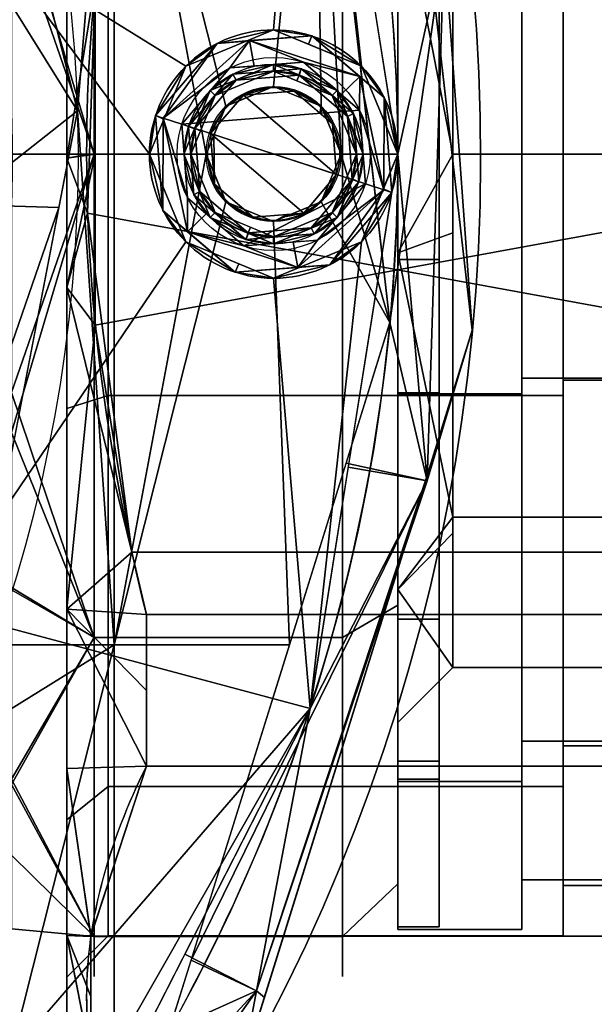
# Model space of a CAD drawing. Header units: millimetres. Extents: x -95 to 95, y -168 to 68.
# Tile 252 of 256: x 51 to 72, y -31 to 5. Entities that reach past the tile are written whole.
import ezdxf

# ---------------------------------------------------------------- set-up
doc = ezdxf.new("R2010")
doc.units = ezdxf.units.MM
for name, color, linetype, true_color in [('100', 7, 'Continuous', 0xffffff), ('102', 7, 'Continuous', 0xffffff), ('103', 7, 'Continuous', 0xffffff)]:
    doc.layers.add(name, color=color, linetype=linetype, true_color=true_color)

msp = doc.modelspace()

# ---------------------------------------------------------------- linework, layer by layer
at = {"layer": '100', "color": 163, "linetype": 'Continuous', "extrusion": (1, 0, 0)}
for centre, radius in [((0, 0, 54), 29.807), ((0, 0, 65), 27.807)]:
    msp.add_circle(centre, radius, dxfattribs=at)
at = {"layer": '100', "color": 163, "linetype": 'Continuous', "extrusion": (-1, 0, 0)}
msp.add_circle((0, 0, -63), 29.807, dxfattribs=at)
at = {"layer": '100', "color": 163, "linetype": 'Continuous', "extrusion": (0, 0, -1)}
for centre, radius in [((-60.5, 0, -102), 4.5), ((-60.5, 0, -97), 3.25), ((-60.5, 0, -89), 3.25), ((-60.5, 0, -97), 3), ((-60.5, 0, -89), 3), ((-60.5, 0, -81), 2.4)]:
    msp.add_circle(centre, radius, dxfattribs=at)
at = {"layer": '100', "color": 163, "linetype": 'Continuous'}
for centre, radius in [((60.5, 0, 97), 4.5), ((60.5, 0, 103), 3.5), ((60.5, 0, 81.046), 2.446), ((60.5, 0, 81), 2.446)]:
    msp.add_circle(centre, radius, dxfattribs=at)
at = {"layer": '100', "color": 163, "linetype": 'Continuous', "extrusion": (0, 0, -1)}
for centre, radius, start, end in [((0, 0, -94), 68, 283.06797, 256.93203), ((0, 0, -81), 65, 283.06797, 256.93203), ((0, 0, -97), 51.024, 286.7388, 253.2612), ((0, 0, -80.215), 50.45, 286.0923, 253.9077)]:
    msp.add_arc(centre, radius, start, end, dxfattribs=at)
at = {"layer": '100', "color": 163, "linetype": 'Continuous'}
for centre, radius, start, end in [((0, 0, 84), 68, 283.06797, 256.93203), ((0, 0, 81), 53.418, 285.9698, 254.0302), ((0, 0, 97), 65, 0, 36), ((0, 0, 97), 65, 324, 0)]:
    msp.add_arc(centre, radius, start, end, dxfattribs=at)
for points in [[(65, 0, 27.807), (65, 16.345, -22.496), (65, 26.446, -8.593)], [(65, 26.446, -8.593), (65, 26.446, 8.593), (65, 16.345, 22.496), (65, 0, 27.807)], [(67.699, -6.387, 84), (64.562, 21.001, 84), (64.562, 21.001, 94), (67.699, -6.387, 94)], [(50.481, 7.427, 97), (57.318, 3.182, 97), (60.5, 4.5, 97), (61.819, 20.086, 97)], [(61.819, 20.086, 97), (60.5, 4.5, 97), (63.682, 3.182, 97)], [(63.682, 3.182, 97), (65, 0, 97), (61.819, 20.086, 97)], [(53.395, 1.562, 81), (49.263, 17.781, 81), (54.723, 17.781, 81)], [(51, 10.088, -26.2), (54, 17.52, -24.114), (54, 0, -29.807)], [(51, 8.648, 26.71), (54, 0, 29.807), (54, 17.52, 24.114)], [(53.395, 1.562, 81), (54.723, 17.781, 81), (54.723, -17.781, 81)], [(63, 17.52, 24.114), (54, 17.52, 24.114), (54, 0, 29.807), (63, 0, 29.807)], [(63, 0, -29.807), (54, 0, -29.807), (54, 17.52, -24.114), (63, 17.52, -24.114)], [(54.723, -17.781, 81), (54.723, 17.781, 81), (58.054, 0, 81)], [(54.723, 17.781, 81), (61.977, 17.781, 81), (60.5, 2.446, 81), (58.771, 1.729, 81)], [(58.771, 1.729, 81), (58.054, 0, 81), (54.723, 17.781, 81)], [(62.229, 1.729, 81), (60.5, 2.446, 81), (61.977, 17.781, 81)], [(61.977, 17.781, 81), (64.713, -6.105, 81), (62.946, 0, 81)], [(62.946, 0, 81), (62.229, 1.729, 81), (61.977, 17.781, 81)], [(63, 0, -29.807), (63, 17.52, -24.114), (65, 16.345, -22.496), (65, 0, -27.807)], [(63, 17.52, 24.114), (63, 0, 29.807), (65, 0, 27.807), (65, 16.345, 22.496)], [(65, 0, 27.807), (65, 0, -27.807), (65, 16.345, -22.496)], [(50.07, 14.613, 81), (53.395, 1.562, 81), (49.954, 7.062, 80.215)], [(54, 0, -29.807), (51, 0, -28.074), (51, 10.088, -26.2)], [(51, 8.648, 26.71), (51, 0, 26.71), (54, 0, 29.807)], [(64.713, -6.105, 81), (63.184, 7.237, 81), (66.685, 7.638, 81.879)], [(66.685, 7.638, 96.121), (63.847, 7.281, 97), (65, 0, 97)], [(66.685, 7.638, 81.879), (66.069, -11.839, 81.879), (64.713, -6.105, 81)], [(66.069, -11.839, 96.121), (66.685, 7.638, 96.121), (65, 0, 97)], [(67.699, -6.387, 84), (66.069, -11.839, 81.879), (66.685, 7.638, 81.879)], [(66.685, 7.638, 96.121), (66.069, -11.839, 96.121), (67.699, -6.387, 94)], [(66.685, 7.638, 81.879), (66.101, 7.571, 84), (67.699, -6.387, 84)], [(67.699, -6.387, 94), (66.101, 7.571, 94), (66.685, 7.638, 96.121)], [(50.481, 7.427, 97), (48.291, -16.478, 97), (57.318, -3.182, 97), (56, 0, 97)], [(50.481, 7.427, 97), (56, 0, 97), (57.318, 3.182, 97)], [(49.08, -1.825, 80.215), (49.954, 7.062, 80.215), (53.395, 1.562, 81)], [(60.5, 4.5, 97), (57.318, 3.182, 97), (58.457, 4.01, 102)], [(58.457, 4.01, 102), (61.891, 4.28, 102), (60.5, 4.5, 97)], [(61.891, 4.28, 102), (61.765, 3.976, 97), (60.5, 4.5, 97)], [(58.457, 4.01, 102), (56.22, 1.391, 102), (56.499, 1.3, 102.707)], [(56.22, 1.391, 102), (58.457, 4.01, 102), (57.318, 3.182, 97)], [(56.499, 1.3, 102.707), (59.625, 4.115, 102.707), (58.457, 4.01, 102)], [(58.911, 3.119, 103), (59.625, 4.115, 102.707), (56.499, 1.3, 102.707)], [(59.625, 4.115, 102.707), (59.588, 4.099, 102), (58.457, 4.01, 102)], [(58.911, 3.119, 103), (59.791, 3.188, 103), (59.625, 4.115, 102.707)], [(61.891, 4.28, 102), (59.588, 4.099, 102), (59.625, 4.115, 102.707)], [(61.891, 4.28, 102), (59.625, 4.115, 102.707), (63.626, 2.815, 102.707)], [(63.626, 2.815, 102.707), (59.625, 4.115, 102.707), (61.582, 3.329, 103)], [(59.625, 4.115, 102.707), (59.791, 3.188, 103), (61.582, 3.329, 103)], [(63.682, 3.182, 97), (61.765, 3.976, 97), (61.891, 4.28, 102)], [(63.626, 2.815, 102.707), (63.647, 2.78, 102), (61.891, 4.28, 102)], [(61.891, 4.28, 102), (64.51, 2.043, 102), (63.682, 3.182, 97)], [(63.619, 1.589, 103), (61.582, 3.329, 103), (58.911, 3.119, 103), (57.171, 1.082, 103)], [(58.379, 2.121, 89), (60.5, 3, 89), (60.5, 3.25, 89), (58.202, 2.298, 89)], [(59.025, 2.896, 97), (58.202, 2.298, 89), (60.5, 3.25, 89)], [(60.5, 3.25, 89), (61.504, 3.091, 97), (59.025, 2.896, 97)], [(60.5, 3, 89), (62.621, 2.121, 89), (62.798, 2.298, 89), (60.5, 3.25, 89)], [(60.5, 3.25, 89), (61.413, 2.872, 89), (61.504, 3.091, 97)], [(61.582, 3.329, 103), (62.947, 2.162, 103), (63.626, 2.815, 102.707)], [(57.318, 3.182, 97), (56.524, 1.265, 97), (56.22, 1.391, 102)], [(56.499, 1.3, 102.707), (57.171, 1.082, 103), (58.911, 3.119, 103)], [(59.138, 2.673, 97), (57.647, 0.927, 97), (57.409, 1.004, 97), (59.025, 2.896, 97)], [(58.202, 2.298, 89), (59.025, 2.896, 97), (57.409, 1.004, 97)], [(60.5, 3, 89), (58.379, 2.121, 89), (59.138, 2.673, 97)], [(59.025, 2.896, 97), (61.504, 3.091, 97), (61.427, 2.853, 97), (59.138, 2.673, 97)], [(59.138, 2.673, 97), (61.427, 2.853, 97), (60.5, 3, 89)], [(61.427, 2.853, 97), (61.343, 2.651, 89), (60.5, 3, 89)], [(61.504, 3.091, 97), (61.413, 2.872, 89), (62.798, 2.298, 89)], [(61.504, 3.091, 97), (63.396, 1.475, 97), (63.173, 1.362, 97), (61.427, 2.853, 97)], [(62.798, 2.298, 89), (63.396, 1.475, 97), (61.504, 3.091, 97)], [(65, 0, 97), (63.682, 3.182, 97), (64.51, 2.043, 102)], [(57.647, 0.927, 97), (59.138, 2.673, 97), (58.379, 2.121, 89)], [(62.621, 2.121, 89), (61.343, 2.651, 89), (61.427, 2.853, 97)], [(61.427, 2.853, 97), (63.173, 1.362, 97), (62.621, 2.121, 89)], [(63.626, 2.815, 102.707), (62.947, 2.162, 103), (63.619, 1.589, 103)], [(64.501, -1.3, 102.707), (63.626, 2.815, 102.707), (63.619, 1.589, 103)], [(64.51, 2.043, 102), (63.626, 2.815, 102.707), (64.501, -1.3, 102.707)], [(64.51, 2.043, 102), (63.647, 2.78, 102), (63.626, 2.815, 102.707)], [(58.202, 2.298, 89), (57.25, 0, 89), (57.5, 0, 89), (58.379, 2.121, 89)], [(57.409, 1.004, 97), (57.628, 0.913, 89), (58.202, 2.298, 89)], [(59.41, 2.138, 81), (58.771, 1.729, 81.046), (60.5, 2.446, 81.046)], [(60.5, 2.446, 81.046), (59.108, 1.869, 81.046), (59.108, 1.869, 81), (60.5, 2.446, 81)], [(60.5, 2.446, 81.046), (61.242, 2.283, 81), (59.41, 2.138, 81)], [(59.41, 2.138, 81), (61.242, 2.283, 81), (62.638, 1.09, 81), (62.783, -0.742, 81)], [(60.5, 2.446, 81), (62.229, 1.729, 81), (62.229, 1.729, 81.046), (60.5, 2.446, 81.046)], [(61.242, 2.283, 81), (60.5, 2.446, 81.046), (62.229, 1.729, 81.046)], [(62.229, 1.729, 81.046), (62.178, 1.483, 81), (61.242, 2.283, 81)], [(62.621, 2.121, 89), (63.5, 0, 89), (63.75, 0, 89), (62.798, 2.298, 89)], [(63.396, 1.475, 97), (62.798, 2.298, 89), (63.75, 0, 89)], [(58.379, 2.121, 89), (57.849, 0.843, 89), (57.647, 0.927, 97)], [(62.783, -0.742, 81), (58.217, 0.742, 81), (59.41, 2.138, 81)], [(58.771, 1.729, 81.046), (59.41, 2.138, 81), (58.217, 0.742, 81)], [(58.771, 1.729, 81), (59.108, 1.869, 81), (59.108, 1.869, 81.046), (58.771, 1.729, 81.046)], [(63.5, 0, 89), (62.621, 2.121, 89), (63.173, 1.362, 97)], [(64.501, -1.3, 102.707), (64.78, -1.391, 102), (64.51, 2.043, 102)], [(64.51, 2.043, 102), (64.78, -1.391, 102), (65, 0, 97)], [(53.395, 1.562, 81), (52.717, -1.943, 81), (49.08, -1.825, 80.215)], [(54.723, -17.781, 81), (49.656, -17.781, 81), (53.395, 1.562, 81)], [(57.171, 1.082, 103), (63.829, -1.082, 103), (63.619, 1.589, 103)], [(58.054, 0, 81), (58.771, 1.729, 81), (58.771, 1.729, 81.046), (58.054, 0, 81.046)], [(58.217, 0.742, 81), (58.339, 0.687, 81.046), (58.771, 1.729, 81.046)], [(62.229, 1.729, 81.046), (62.275, 1.619, 81.046), (62.178, 1.483, 81)], [(62.638, 1.09, 81), (62.178, 1.483, 81), (62.275, 1.619, 81.046)], [(62.229, 1.729, 81), (62.369, 1.392, 81), (62.369, 1.392, 81.046), (62.229, 1.729, 81.046)], [(62.638, 1.09, 81), (62.275, 1.619, 81.046), (62.946, 0, 81.046)], [(63.353, -0.927, 97), (63.173, 1.362, 97), (63.396, 1.475, 97), (63.591, -1.004, 97)], [(63.75, 0, 89), (63.591, -1.004, 97), (63.396, 1.475, 97)], [(63.619, 1.589, 103), (63.829, -1.082, 103), (64.501, -1.3, 102.707)], [(56.49, -2.043, 102), (56.22, 1.391, 102), (56, 0, 97)], [(56.22, 1.391, 102), (56.524, 1.265, 97), (56, 0, 97)], [(56.499, 1.3, 102.707), (56.22, 1.391, 102), (56.49, -2.043, 102)], [(56.49, -2.043, 102), (57.374, -2.815, 102.707), (56.499, 1.3, 102.707)], [(56.499, 1.3, 102.707), (57.374, -2.815, 102.707), (57.381, -1.589, 103)], [(57.381, -1.589, 103), (57.171, 1.082, 103), (56.499, 1.3, 102.707)], [(63.829, -1.082, 103), (57.171, 1.082, 103), (57.381, -1.589, 103), (59.418, -3.329, 103)], [(62.946, 0, 81.046), (62.369, 1.392, 81.046), (62.369, 1.392, 81), (62.946, 0, 81)], [(62.946, 0, 81.046), (62.783, -0.742, 81), (62.638, 1.09, 81)], [(63.173, 1.362, 97), (63.353, -0.927, 97), (63.5, 0, 89)], [(57.25, 0, 89), (57.409, 1.004, 97), (57.604, -1.475, 97)], [(57.25, 0, 89), (57.628, 0.913, 89), (57.409, 1.004, 97)], [(57.604, -1.475, 97), (57.409, 1.004, 97), (57.647, 0.927, 97), (57.827, -1.362, 97)], [(57.647, 0.927, 97), (57.849, 0.843, 89), (57.5, 0, 89)], [(57.827, -1.362, 97), (57.647, 0.927, 97), (57.5, 0, 89)], [(58.217, 0.742, 81), (62.783, -0.742, 81), (61.59, -2.138, 81)], [(61.59, -2.138, 81), (59.758, -2.283, 81), (58.362, -1.09, 81), (58.217, 0.742, 81)], [(58.339, 0.687, 81.046), (58.217, 0.742, 81), (58.362, -1.09, 81)], [(58.054, 0, 81.046), (58.339, 0.687, 81.046), (58.362, -1.09, 81)], [(54, -17.52, 24.114), (54, 0, 29.807), (51, -8.644, 26.711)], [(54, 0, 29.807), (51, 0, 26.71), (51, -8.644, 26.711)], [(54, 0, -29.807), (54, -17.52, -24.114), (51, -10.093, -26.198)], [(51, -10.093, -26.198), (51, -0.003, -28.075), (54, 0, -29.807)], [(51, -0.003, -28.075), (51, 0, -28.074), (54, 0, -29.807)], [(63, -17.52, -24.114), (54, -17.52, -24.114), (54, 0, -29.807), (63, 0, -29.807)], [(63, 0, 29.807), (54, 0, 29.807), (54, -17.52, 24.114), (63, -17.52, 24.114)], [(58.054, 0, 81), (58.771, -1.729, 81), (54.723, -17.781, 81)], [(58.379, -2.121, 89), (57.5, 0, 89), (57.25, 0, 89), (58.202, -2.298, 89)], [(57.5, 0, 89), (58.379, -2.121, 89), (57.827, -1.362, 97)], [(58.054, 0, 81.046), (58.631, -1.392, 81.046), (58.631, -1.392, 81), (58.054, 0, 81)], [(58.362, -1.09, 81), (58.771, -1.729, 81.046), (58.054, 0, 81.046)], [(61.819, -20.086, 97), (65, 0, 97), (63.682, -3.182, 97)], [(64.713, -6.105, 81), (62.229, -1.729, 81), (62.946, 0, 81)], [(62.946, 0, 81), (62.229, -1.729, 81), (62.229, -1.729, 81.046), (62.946, 0, 81.046)], [(62.783, -0.742, 81), (62.946, 0, 81.046), (62.229, -1.729, 81.046)], [(62.798, -2.298, 89), (63.75, 0, 89), (63.5, 0, 89), (62.621, -2.121, 89)], [(63, 0, 29.807), (63, -17.52, 24.114), (65, -16.345, 22.496), (65, 0, 27.807)], [(63, -17.52, -24.114), (63, 0, -29.807), (65, 0, -27.807), (65, -16.345, -22.496)], [(63.353, -0.927, 97), (63.151, -0.843, 89), (63.5, 0, 89)], [(65, 0, 97), (63.204, -11.342, 97), (66.069, -11.839, 96.121)], [(64.78, -1.391, 102), (64.476, -1.265, 97), (65, 0, 97)], [(65, 0, -27.807), (65, -16.345, 22.496), (65, -26.446, 8.593)], [(65, 0, -27.807), (65, 0, 27.807), (65, -16.345, 22.496)], [(65, -26.446, 8.593), (65, -26.446, -8.593), (65, -16.345, -22.496), (65, 0, -27.807)], [(56, 0, 97), (57.318, -3.182, 97), (56.49, -2.043, 102)], [(57.604, -1.475, 97), (58.202, -2.298, 89), (57.25, 0, 89)], [(63.75, 0, 89), (63.372, -0.913, 89), (63.591, -1.004, 97)], [(62.229, -1.729, 81.046), (61.59, -2.138, 81), (62.783, -0.742, 81)], [(63.591, -1.004, 97), (61.975, -2.896, 97), (61.862, -2.673, 97), (63.353, -0.927, 97)], [(63.353, -0.927, 97), (61.862, -2.673, 97), (62.621, -2.121, 89)], [(62.798, -2.298, 89), (61.975, -2.896, 97), (63.591, -1.004, 97)], [(62.621, -2.121, 89), (63.151, -0.843, 89), (63.353, -0.927, 97)], [(63.591, -1.004, 97), (63.372, -0.913, 89), (62.798, -2.298, 89)], [(57.827, -1.362, 97), (59.573, -2.853, 97), (59.496, -3.091, 97), (57.604, -1.475, 97)], [(59.573, -2.853, 97), (57.827, -1.362, 97), (58.379, -2.121, 89)], [(58.771, -1.729, 81.046), (58.362, -1.09, 81), (59.758, -2.283, 81)], [(58.771, -1.729, 81), (58.631, -1.392, 81), (58.631, -1.392, 81.046), (58.771, -1.729, 81.046)], [(59.418, -3.329, 103), (62.089, -3.119, 103), (63.829, -1.082, 103)], [(64.501, -1.3, 102.707), (61.375, -4.115, 102.707), (62.543, -4.01, 102)], [(62.089, -3.119, 103), (61.375, -4.115, 102.707), (64.501, -1.3, 102.707)], [(64.501, -1.3, 102.707), (63.829, -1.082, 103), (62.089, -3.119, 103)], [(62.543, -4.01, 102), (64.78, -1.391, 102), (64.501, -1.3, 102.707)], [(64.78, -1.391, 102), (62.543, -4.01, 102), (63.682, -3.182, 97)], [(63.682, -3.182, 97), (64.476, -1.265, 97), (64.78, -1.391, 102)], [(58.771, -1.729, 81), (60.5, -2.446, 81), (61.073, -17.781, 81), (54.723, -17.781, 81)], [(57.374, -2.815, 102.707), (58.053, -2.162, 103), (57.381, -1.589, 103)], [(58.202, -2.298, 89), (57.604, -1.475, 97), (59.496, -3.091, 97)], [(60.5, -2.446, 81), (58.771, -1.729, 81), (58.771, -1.729, 81.046), (60.5, -2.446, 81.046)], [(59.758, -2.283, 81), (60.5, -2.446, 81.046), (58.771, -1.729, 81.046)], [(64.713, -6.105, 81), (61.073, -17.781, 81), (60.5, -2.446, 81), (62.229, -1.729, 81)], [(62.229, -1.729, 81.046), (60.953, -2.258, 81.046), (61.59, -2.138, 81)], [(62.229, -1.729, 81), (61.892, -1.869, 81), (61.892, -1.869, 81.046), (62.229, -1.729, 81.046)], [(47.623, -16.651, 80.215), (49.08, -1.825, 80.215), (52.717, -1.943, 81)], [(52.717, -1.943, 81), (49.468, -18.753, 81), (47.623, -16.651, 80.215)], [(56.49, -2.043, 102), (57.353, -2.78, 102), (57.374, -2.815, 102.707)], [(59.109, -4.28, 102), (56.49, -2.043, 102), (57.318, -3.182, 97)], [(58.202, -2.298, 89), (60.5, -3.25, 89), (60.5, -3, 89), (58.379, -2.121, 89)], [(58.379, -2.121, 89), (59.657, -2.651, 89), (59.573, -2.853, 97)], [(60.5, -2.446, 81.046), (61.892, -1.869, 81.046), (61.892, -1.869, 81), (60.5, -2.446, 81)], [(60.5, -3, 89), (62.621, -2.121, 89), (61.862, -2.673, 97)], [(60.5, -3.25, 89), (62.798, -2.298, 89), (62.621, -2.121, 89), (60.5, -3, 89)], [(60.953, -2.258, 81.046), (60.986, -2.186, 81), (61.59, -2.138, 81)], [(59.418, -3.329, 103), (58.053, -2.162, 103), (57.374, -2.815, 102.707)], [(59.496, -3.091, 97), (59.587, -2.872, 89), (58.202, -2.298, 89)], [(59.758, -2.283, 81), (60.986, -2.186, 81), (60.5, -2.446, 81.046)], [(60.986, -2.186, 81), (60.953, -2.258, 81.046), (60.5, -2.446, 81.046)], [(61.975, -2.896, 97), (62.798, -2.298, 89), (60.5, -3.25, 89)], [(57.374, -2.815, 102.707), (57.353, -2.78, 102), (59.109, -4.28, 102)], [(59.109, -4.28, 102), (61.375, -4.115, 102.707), (57.374, -2.815, 102.707)], [(57.374, -2.815, 102.707), (61.375, -4.115, 102.707), (59.418, -3.329, 103)], [(59.573, -2.853, 97), (61.862, -2.673, 97), (61.975, -2.896, 97), (59.496, -3.091, 97)], [(59.573, -2.853, 97), (59.657, -2.651, 89), (60.5, -3, 89)], [(61.862, -2.673, 97), (59.573, -2.853, 97), (60.5, -3, 89)], [(61.819, -20.086, 97), (60.5, -4.5, 97), (57.318, -3.182, 97), (48.291, -16.478, 97)], [(57.318, -3.182, 97), (59.235, -3.976, 97), (59.109, -4.28, 102)], [(61.375, -4.115, 102.707), (61.209, -3.188, 103), (59.418, -3.329, 103)], [(60.5, -3.25, 89), (59.587, -2.872, 89), (59.496, -3.091, 97)], [(60.5, -3.25, 89), (59.496, -3.091, 97), (61.975, -2.896, 97)], [(61.819, -20.086, 97), (63.682, -3.182, 97), (60.5, -4.5, 97)], [(60.5, -4.5, 97), (63.682, -3.182, 97), (62.543, -4.01, 102)], [(62.089, -3.119, 103), (61.209, -3.188, 103), (61.375, -4.115, 102.707)], [(59.109, -4.28, 102), (59.235, -3.976, 97), (60.5, -4.5, 97)], [(62.543, -4.01, 102), (59.109, -4.28, 102), (60.5, -4.5, 97)], [(59.109, -4.28, 102), (61.412, -4.099, 102), (61.375, -4.115, 102.707)], [(61.375, -4.115, 102.707), (61.412, -4.099, 102), (62.543, -4.01, 102)], [(66.069, -11.839, 81.879), (63.125, -11.198, 81), (64.713, -6.105, 81)], [(67.699, -6.387, 84), (66.039, -11.715, 84), (66.069, -11.839, 81.879)], [(66.069, -11.839, 96.121), (66.039, -11.715, 94), (67.699, -6.387, 94)], [(67.699, -6.387, 94), (67.488, -7.065, 94), (67.488, -7.065, 84), (67.699, -6.387, 84)], [(59.337, -33.213, 84), (67.488, -7.065, 84), (67.488, -7.065, 94), (59.337, -33.213, 94)], [(51, -8.644, 26.711), (51, -15.703, 21.607), (54, -17.52, 24.114)], [(54, -17.52, -24.114), (51, -15.786, -21.789), (51, -10.093, -26.198)], [(57.51, -29.21, 81), (63.125, -11.198, 81), (66.069, -11.839, 81.879)], [(66.069, -11.839, 96.121), (63.204, -11.342, 97), (61.819, -20.086, 97)], [(66.039, -11.715, 84), (60.165, -30.558, 84), (59.884, -30.318, 81.879)], [(59.884, -30.318, 81.879), (66.069, -11.839, 81.879), (66.039, -11.715, 84)], [(66.039, -11.715, 94), (66.069, -11.839, 96.121), (59.884, -30.318, 96.121)], [(59.884, -30.318, 96.121), (60.165, -30.558, 94), (66.039, -11.715, 94)], [(66.069, -11.839, 81.879), (59.884, -30.318, 81.879), (57.51, -29.21, 81)], [(59.884, -30.318, 96.121), (66.069, -11.839, 96.121), (61.819, -20.086, 97)], [(54, -17.52, 24.114), (51, -15.703, 21.607), (51, -22.657, 16.579)], [(51, -22.842, -16.324), (51, -15.786, -21.789), (54, -17.52, -24.114)], [(63, -17.52, 24.114), (63, -28.348, 9.211), (65, -26.446, 8.593), (65, -16.345, 22.496)], [(63, -28.348, -9.211), (63, -17.52, -24.114), (65, -16.345, -22.496), (65, -26.446, -8.593)], [(48.291, -16.478, 97), (48.242, -31.116, 97), (51.591, -31.92, 97), (61.819, -20.086, 97)], [(54.723, -17.781, 81), (50.675, -33.832, 81), (48.946, -33.116, 81), (48.965, -21.351, 81)], [(48.965, -21.351, 81), (49.656, -17.781, 81), (54.723, -17.781, 81)], [(54.723, -17.781, 81), (54.723, -34.032, 81), (51.391, -35.561, 81), (50.675, -33.832, 81)], [(54, -28.348, 9.211), (54, -17.52, 24.114), (51, -22.657, 16.579)], [(54, -17.52, -24.114), (54, -28.348, -9.211), (51, -22.842, -16.324)], [(63, -28.348, -9.211), (54, -28.348, -9.211), (54, -17.52, -24.114), (63, -17.52, -24.114)], [(63, -17.52, 24.114), (54, -17.52, 24.114), (54, -28.348, 9.211), (63, -28.348, 9.211)], [(54.723, -34.032, 81), (54.723, -17.781, 81), (61.073, -17.781, 81), (56.719, -31.748, 81)], [(61.819, -20.086, 97), (51.591, -31.92, 97), (53.39, -34.857, 97)], [(53.39, -34.857, 97), (52.586, -38.206, 97), (61.819, -20.086, 97)], [(61.819, -20.086, 97), (57.278, -28.997, 97), (59.884, -30.318, 96.121)], [(51, -22.657, 16.579), (51, -25.405, 8.248), (54, -28.348, 9.211)], [(54, -28.348, -9.211), (51, -25.401, -8.263), (51, -22.842, -16.324)], [(51, -28.075, 0.158), (51, -25.401, -8.263), (54, -28.348, -9.211)], [(54, -28.348, 9.211), (51, -25.405, 8.248), (51, -28.075, 0.158)], [(63, -28.348, 9.211), (63, -28.348, -9.211), (65, -26.446, -8.593), (65, -26.446, 8.593)], [(54, -28.348, -9.211), (54, -28.348, 9.211), (51, -28.075, 0.158)], [(63, -28.348, 9.211), (54, -28.348, 9.211), (54, -28.348, -9.211), (63, -28.348, -9.211)], [(59.884, -30.318, 96.121), (57.278, -28.997, 97), (52.586, -38.206, 97)], [(56.719, -31.748, 81), (57.51, -29.21, 81), (59.884, -30.318, 81.879)], [(56.719, -31.748, 81), (59.884, -30.318, 81.879), (48.651, -46.242, 81.879)], [(48.651, -46.242, 81.879), (59.884, -30.318, 81.879), (59.337, -33.213, 84)], [(59.337, -33.213, 94), (59.884, -30.318, 96.121), (48.651, -46.242, 96.121)], [(52.586, -38.206, 97), (48.651, -46.242, 96.121), (59.884, -30.318, 96.121)], [(59.884, -30.318, 81.879), (60.165, -30.558, 84), (59.337, -33.213, 84)], [(59.337, -33.213, 94), (60.165, -30.558, 94), (59.884, -30.318, 96.121)]]:
    msp.add_3dface(points, dxfattribs=at)
at = {"layer": '102', "color": 72, "linetype": 'Continuous', "extrusion": (1, 0, 0)}
for centre, radius in [((0, 0, 65), 28.1), ((0, 0, 69.5), 26.3), ((0, 0, 65), 20.6)]:
    msp.add_circle(centre, radius, dxfattribs=at)
at = {"layer": '102', "color": 72, "linetype": 'Continuous', "extrusion": (-1, 0, 0)}
for centre, radius in [((0, 0, -69.5), 28.1), ((0, 0, -67), 18.6)]:
    msp.add_circle(centre, radius, dxfattribs=at)
at = {"layer": '102', "color": 72, "linetype": 'Continuous'}
for points in [[(95, 0, 18.6), (67, 0, 18.6), (67, 13.152, 13.152), (95, 13.152, 13.152)], [(95, 13.152, -13.152), (67, 13.152, -13.152), (67, 0, -18.6), (95, 0, -18.6)], [(65, 10.3, 17.84), (67, 8.819, 14.947), (67, 0, 18.6)], [(67, 0, 18.6), (65, -3.577, 20.287), (65, 10.3, 17.84)], [(65, 10.3, -17.84), (65, -3.577, -20.287), (67, 0, -18.6)], [(67, 0, -18.6), (67, 8.819, -14.947), (65, 10.3, -17.84)], [(65, 8.683, -26.725), (65, -8.683, -26.725), (65, -3.577, -20.287), (65, 10.3, -17.84)], [(65, 10.3, 17.84), (65, -3.577, 20.287), (65, -8.683, 26.725), (65, 8.683, 26.725)], [(69.5, -8.683, -26.725), (65, -8.683, -26.725), (65, 8.683, -26.725), (69.5, 8.683, -26.725)], [(69.5, 8.683, 26.725), (65, 8.683, 26.725), (65, -8.683, 26.725), (69.5, -8.683, 26.725)], [(69.5, 8.683, 26.725), (69.5, -8.683, 26.725), (69.5, -8.127, 25.013), (69.5, 8.127, 25.013)], [(69.5, -8.683, -26.725), (69.5, 8.683, -26.725), (69.5, 8.127, -25.013), (69.5, -8.127, -25.013)], [(75.9, -8.127, -25.013), (69.5, -8.127, -25.013), (69.5, 8.127, -25.013), (75.9, 8.127, -25.013)], [(75.9, 8.127, 25.013), (69.5, 8.127, 25.013), (69.5, -8.127, 25.013), (75.9, -8.127, 25.013)], [(65, -3.577, -20.287), (67, -2.857, -17.417), (67, 0, -18.6)], [(95, -13.152, 13.152), (67, -13.152, 13.152), (67, 0, 18.6), (95, 0, 18.6)], [(67, 0, 18.6), (67, -2.857, 17.417), (65, -3.577, 20.287)], [(95, 0, -18.6), (67, 0, -18.6), (67, -13.152, -13.152), (95, -13.152, -13.152)], [(65, -3.577, 20.287), (67, -2.857, 17.417), (67, -13.152, 13.152)], [(67, -13.152, -13.152), (67, -2.857, -17.417), (65, -3.577, -20.287)], [(67, -13.152, 13.152), (65, -15.781, 13.241), (65, -3.577, 20.287)], [(65, -3.577, -20.287), (65, -15.781, -13.241), (67, -13.152, -13.152)], [(65, -8.683, -26.725), (65, -22.733, -16.517), (65, -15.781, -13.241), (65, -3.577, -20.287)], [(65, -22.733, 16.517), (65, -8.683, 26.725), (65, -3.577, 20.287), (65, -15.781, 13.241)], [(75.9, -21.277, -15.459), (69.5, -21.277, -15.459), (69.5, -8.127, -25.013), (75.9, -8.127, -25.013)], [(75.9, -8.127, 25.013), (69.5, -8.127, 25.013), (69.5, -21.277, 15.459), (75.9, -21.277, 15.459)], [(69.5, -8.683, 26.725), (69.5, -22.733, 16.517), (69.5, -21.277, 15.459), (69.5, -8.127, 25.013)], [(69.5, -22.733, -16.517), (69.5, -8.683, -26.725), (69.5, -8.127, -25.013), (69.5, -21.277, -15.459)], [(69.5, -22.733, -16.517), (65, -22.733, -16.517), (65, -8.683, -26.725), (69.5, -8.683, -26.725)], [(69.5, -8.683, 26.725), (65, -8.683, 26.725), (65, -22.733, 16.517), (69.5, -22.733, 16.517)], [(65, -15.781, -13.241), (67, -13.736, -11.743), (67, -13.152, -13.152)], [(67, -13.152, 13.152), (67, -13.736, 11.743), (65, -15.781, 13.241)], [(95, -18.6), (67, -18.6), (67, -13.152, 13.152), (95, -13.152, 13.152)], [(95, -13.152, -13.152), (67, -13.152, -13.152), (67, -18.6), (95, -18.6)], [(65, -15.781, 13.241), (67, -13.736, 11.743), (67, -18.6)], [(67, -18.6), (67, -13.736, -11.743), (65, -15.781, -13.241)], [(65, -15.781, -13.241), (65, -20.6), (67, -18.6)], [(67, -18.6), (65, -20.6), (65, -15.781, 13.241)], [(65, -22.733, -16.517), (65, -28.1), (65, -20.6), (65, -15.781, -13.241)], [(65, -15.781, 13.241), (65, -20.6), (65, -28.1), (65, -22.733, 16.517)], [(75.9, -26.3), (69.5, -26.3), (69.5, -21.277, -15.459), (75.9, -21.277, -15.459)], [(75.9, -21.277, 15.459), (69.5, -21.277, 15.459), (69.5, -26.3), (75.9, -26.3)], [(69.5, -22.733, 16.517), (69.5, -28.1), (69.5, -26.3), (69.5, -21.277, 15.459)], [(69.5, -28.1), (69.5, -22.733, -16.517), (69.5, -21.277, -15.459), (69.5, -26.3)], [(69.5, -28.1), (65, -28.1), (65, -22.733, -16.517), (69.5, -22.733, -16.517)], [(69.5, -22.733, 16.517), (65, -22.733, 16.517), (65, -28.1), (69.5, -28.1)]]:
    msp.add_3dface(points, dxfattribs=at)
at = {"layer": '103', "color": 72, "linetype": 'Continuous'}
for p, q in [((55.887, -16.686, 35.25), (74.113, -16.686, 35.25)), ((74.113, -16.686, -35.25), (55.887, -16.686, -35.25)), ((74.113, -22.184, 32.076), (55.887, -22.184, 32.076)), ((55.887, -22.184, -32.076), (74.113, -22.184, -32.076))]:
    msp.add_line(p, q, dxfattribs=at)
at = {"layer": '103', "color": 72, "linetype": 'Continuous', "extrusion": (-1, 0, 0)}
for centre, radius in [((0, 0, -53), 34), ((0, 0, -54.5), 28.328), ((0, 0, -66.5), 28), ((0, 0, -71), 26.5)]:
    msp.add_circle(centre, radius, dxfattribs=at)
at = {"layer": '103', "color": 72, "linetype": 'Continuous', "extrusion": (1, 0, 0)}
for centre, radius in [((0, 0, 53), 29.828), ((0, 0, 71), 28.328), ((0, 0, 65), 28), ((0, 0, 65), 22), ((0, 0, 66.5), 22)]:
    msp.add_circle(centre, radius, dxfattribs=at)
for start, end in [(115.3317, 124.6683), (235.3317, 244.6683)]:
    msp.add_arc((0, 0, 55.887), 39, start, end, dxfattribs=at)
at = {"layer": '103', "color": 72, "linetype": 'Continuous'}
for points in [[(55.887, 16.686, 35.25), (54.546, 11.26, 35.25), (53.721, 5.6, 35.25), (53.722, -5.618, 35.25), (54.534, -11.21, 35.25), (55.887, -16.686, 35.25)], [(55.887, -16.686, -35.25), (54.534, -11.21, -35.25), (53.722, -5.618, -35.25), (53.721, 5.6, -35.25), (54.546, 11.26, -35.25), (55.887, 16.686, -35.25)], [(55.887, -38.871, -3.174), (54.533, -36.13, -7.921), (53.727, -33.363, -12.713), (53.716, -27.753, -22.43), (54.53, -24.931, -27.319), (55.887, -22.184, -32.076)], [(55.887, -22.184, 32.076), (54.533, -24.925, 27.329), (53.727, -27.692, 22.537), (53.716, -33.302, 12.82), (54.53, -36.124, 7.931), (55.887, -38.871, 3.174)]]:
    msp.add_open_spline(points, degree=3, knots=[0, 0, 0, 0, 0.5, 0.5, 1, 1, 1, 1], dxfattribs=at)
for points in [[(54.032, 6.18, 35.25), (53, 14.124, 30.927), (53, -0.147, 32.979)], [(53, -0.147, -32.979), (53, 14.124, -30.927), (54.032, 6.18, -35.25)], [(53, 14.124, -30.927), (53, -4.839, -33.654), (53, -9.217, -28.368), (53, 9.217, -28.368)], [(53, -4.839, 33.654), (53, 14.124, 30.927), (53, 9.217, 28.368), (53, -9.217, 28.368)], [(66.5, 11, -19.053), (65, 11, -19.053), (65, -3.82, -21.666), (66.5, -3.82, -21.666)], [(66.5, -3.82, 21.666), (65, -3.82, 21.666), (65, 11, 19.053), (66.5, 11, 19.053)], [(65, 8.652, -26.63), (65, -8.652, -26.63), (65, -3.82, -21.666), (65, 11, -19.053)], [(65, 11, 19.053), (65, -3.82, 21.666), (65, -8.652, 26.63), (65, 8.652, 26.63)], [(66.5, -3.82, 21.666), (66.5, 11, 19.053), (66.5, 8.652, 26.63), (66.5, -8.652, 26.63)], [(66.5, 11, -19.053), (66.5, -3.82, -21.666), (66.5, -8.652, -26.63), (66.5, 8.652, -26.63)], [(54.5, 8.754, 26.942), (54.5, -8.754, 26.942), (53, -9.217, 28.368), (53, 9.217, 28.368)], [(54.5, -8.754, -26.942), (54.5, 8.754, -26.942), (53, 9.217, -28.368), (53, -9.217, -28.368)], [(71, 8.754, -26.942), (54.5, 8.754, -26.942), (54.5, -8.754, -26.942), (71, -8.754, -26.942)], [(71, -8.754, 26.942), (54.5, -8.754, 26.942), (54.5, 8.754, 26.942), (71, 8.754, 26.942)], [(65, -8.652, 26.63), (66.5, -8.652, 26.63), (66.5, 8.652, 26.63), (65, 8.652, 26.63)], [(65, 8.652, -26.63), (66.5, 8.652, -26.63), (66.5, -8.652, -26.63), (65, -8.652, -26.63)], [(71, 8.754, -26.942), (71, -8.754, -26.942), (71, -8.189, -25.203), (71, 8.189, -25.203)], [(71, -8.754, 26.942), (71, 8.754, 26.942), (71, 8.189, 25.203), (71, -8.189, 25.203)], [(71, -8.189, -25.203), (77, -8.189, -25.203), (77, 8.189, -25.203), (71, 8.189, -25.203)], [(71, 8.189, 25.203), (77, 8.189, 25.203), (77, -8.189, 25.203), (71, -8.189, 25.203)], [(53, -0.147, 32.979), (54.033, 0, 35.25), (54.032, 6.18, 35.25)], [(54.032, 6.18, -35.25), (53.83, 0, -35.25), (53, -0.147, -32.979)], [(53.759, -2.146, -35.25), (54.032, 6.18, -35.25), (75.968, 6.18, -35.25), (75.966, -6.199, -35.25)], [(76.241, -2.146, 35.25), (75.968, 6.18, 35.25), (54.032, 6.18, 35.25), (54.034, -6.199, 35.25)], [(53, -0.147, -32.979), (53.83, 0, -35.25), (53.759, -2.146, -35.25)], [(54.033, 0, 35.25), (53, -0.147, 32.979), (53, -4.839, 33.654)], [(53, -4.839, 33.654), (54.034, -6.199, 35.25), (54.033, 0, 35.25)], [(53.759, -2.146, -35.25), (53, -4.839, -33.654), (53, -0.147, -32.979)], [(53, -4.839, -33.654), (53.759, -2.146, -35.25), (55.359, -14.422, -35.25)], [(75.966, -6.199, -35.25), (74.641, -14.422, -35.25), (55.359, -14.422, -35.25), (53.759, -2.146, -35.25)], [(54.034, -6.199, 35.25), (55.359, -14.422, 35.25), (74.641, -14.422, 35.25), (76.241, -2.146, 35.25)], [(66.5, -3.82, -21.666), (65, -3.82, -21.666), (65, -16.853, -14.141), (66.5, -16.853, -14.141)], [(66.5, -16.853, 14.141), (65, -16.853, 14.141), (65, -3.82, 21.666), (66.5, -3.82, 21.666)], [(65, -8.652, -26.63), (65, -22.652, -16.458), (65, -16.853, -14.141), (65, -3.82, -21.666)], [(65, -22.652, 16.458), (65, -8.652, 26.63), (65, -3.82, 21.666), (65, -16.853, 14.141)], [(66.5, -16.853, 14.141), (66.5, -3.82, 21.666), (66.5, -8.652, 26.63), (66.5, -22.652, 16.458)], [(66.5, -22.652, -16.458), (66.5, -8.652, -26.63), (66.5, -3.82, -21.666), (66.5, -16.853, -14.141)], [(55.359, -14.422, -35.25), (53, -16.492, -28.332), (53, -4.839, -33.654)], [(54.034, -6.199, 35.25), (53, -4.839, 33.654), (53, -16.492, 28.332)], [(53, -24.131, -17.532), (53, -9.217, -28.368), (53, -4.839, -33.654), (53, -22.265, -25.695)], [(53, -22.265, 25.695), (53, -4.839, 33.654), (53, -9.217, 28.368), (53, -24.131, 17.532)], [(53, -16.492, 28.332), (55.359, -14.422, 35.25), (54.034, -6.199, 35.25)], [(71, -21.439, -15.576), (77, -21.439, -15.576), (77, -8.189, -25.203), (71, -8.189, -25.203)], [(71, -8.189, 25.203), (77, -8.189, 25.203), (77, -21.439, 15.576), (71, -21.439, 15.576)], [(71, -8.754, -26.942), (71, -22.918, -16.651), (71, -21.439, -15.576), (71, -8.189, -25.203)], [(71, -22.918, 16.651), (71, -8.754, 26.942), (71, -8.189, 25.203), (71, -21.439, 15.576)], [(54.5, -8.754, 26.942), (54.5, -22.918, 16.651), (53, -24.131, 17.532), (53, -9.217, 28.368)], [(54.5, -22.918, -16.651), (54.5, -8.754, -26.942), (53, -9.217, -28.368), (53, -24.131, -17.532)], [(71, -8.754, -26.942), (54.5, -8.754, -26.942), (54.5, -22.918, -16.651), (71, -22.918, -16.651)], [(71, -22.918, 16.651), (54.5, -22.918, 16.651), (54.5, -8.754, 26.942), (71, -8.754, 26.942)], [(65, -22.652, 16.458), (66.5, -22.652, 16.458), (66.5, -8.652, 26.63), (65, -8.652, 26.63)], [(65, -8.652, -26.63), (66.5, -8.652, -26.63), (66.5, -22.652, -16.458), (65, -22.652, -16.458)], [(55.887, -16.686, 35.25), (55.359, -14.422, 35.25), (53, -16.492, 28.332)], [(53, -16.492, -28.332), (55.359, -14.422, -35.25), (55.887, -16.686, -35.25)], [(55.359, -14.422, 35.25), (55.887, -16.686, 35.25), (74.113, -16.686, 35.25), (74.641, -14.422, 35.25)], [(74.641, -14.422, -35.25), (74.113, -16.686, -35.25), (55.887, -16.686, -35.25), (55.359, -14.422, -35.25)], [(53, -16.492, 28.332), (53, -22.265, 25.695), (55.887, -22.184, 32.076)], [(55.887, -22.184, 32.076), (55.887, -19.435, 33.663), (53, -16.492, 28.332)], [(53, -16.492, 28.332), (55.887, -19.435, 33.663), (55.887, -16.686, 35.25)], [(55.887, -16.686, -35.25), (55.887, -19.435, -33.663), (53, -16.492, -28.332)], [(53, -16.492, -28.332), (55.887, -19.435, -33.663), (55.887, -22.184, -32.076)], [(55.887, -22.184, -32.076), (53, -22.265, -25.695), (53, -16.492, -28.332)], [(55.887, -16.686, -35.25), (74.113, -16.686, -35.25), (74.113, -22.184, -32.076), (55.887, -22.184, -32.076)], [(55.887, -22.184, 32.076), (74.113, -22.184, 32.076), (74.113, -16.686, 35.25), (55.887, -16.686, 35.25)], [(66.5, -16.853, -14.141), (65, -16.853, -14.141), (65, -22), (66.5, -22)], [(66.5, -22), (65, -22), (65, -16.853, 14.141), (66.5, -16.853, 14.141)], [(65, -22.652, -16.458), (65, -28), (65, -22), (65, -16.853, -14.141)], [(65, -16.853, 14.141), (65, -22), (65, -28), (65, -22.652, 16.458)], [(66.5, -22.652, 16.458), (66.5, -28), (66.5, -22), (66.5, -16.853, 14.141)], [(66.5, -16.853, -14.141), (66.5, -22), (66.5, -28), (66.5, -22.652, -16.458)], [(71, -26.5), (77, -26.5), (77, -21.439, -15.576), (71, -21.439, -15.576)], [(71, -21.439, 15.576), (77, -21.439, 15.576), (77, -26.5), (71, -26.5)], [(71, -28.328), (71, -22.918, 16.651), (71, -21.439, 15.576), (71, -26.5)], [(71, -26.5), (71, -21.439, -15.576), (71, -22.918, -16.651), (71, -28.328)], [(53, -22.265, -25.695), (55.887, -22.184, -32.076), (53.876, -28.355, -21.387)], [(53.88, -28.325, 21.44), (55.887, -22.184, 32.076), (53, -22.265, 25.695)], [(53, -22.265, 25.695), (53, -28.319, 16.276), (53.88, -28.325, 21.44)], [(53.876, -28.355, -21.387), (53, -28.319, -16.276), (53, -22.265, -25.695)], [(53, -22.265, -25.695), (53, -32.623, -9.579), (53, -29.828), (53, -24.131, -17.532)], [(53, -32.623, 9.579), (53, -22.265, 25.695), (53, -24.131, 17.532), (53, -29.828)], [(53.876, -28.355, -21.387), (55.887, -22.184, -32.076), (74.113, -22.184, -32.076), (76.12, -28.325, -21.44)], [(76.124, -28.355, 21.387), (74.113, -22.184, 32.076), (55.887, -22.184, 32.076), (53.88, -28.325, 21.44)], [(65, -28), (66.5, -28), (66.5, -22.652, 16.458), (65, -22.652, 16.458)], [(65, -22.652, -16.458), (66.5, -22.652, -16.458), (66.5, -28), (65, -28)], [(54.5, -22.918, 16.651), (54.5, -28.328), (53, -29.828), (53, -24.131, 17.532)], [(54.5, -28.328), (54.5, -22.918, -16.651), (53, -24.131, -17.532), (53, -29.828)], [(71, -22.918, -16.651), (54.5, -22.918, -16.651), (54.5, -28.328), (71, -28.328)], [(71, -28.328), (54.5, -28.328), (54.5, -22.918, 16.651), (71, -22.918, 16.651)], [(53, -28.319, 16.276), (53, -32.623, 9.579), (53.876, -32.7, 13.863)], [(53.876, -32.7, 13.863), (53.878, -30.527, 17.625), (53, -28.319, 16.276)], [(53, -28.319, 16.276), (53.878, -30.527, 17.625), (53.88, -28.325, 21.44)], [(53.876, -28.355, -21.387), (53.878, -30.527, -17.625), (53, -28.319, -16.276)], [(53, -28.319, -16.276), (53.878, -30.527, -17.625), (53.88, -32.73, -13.81)], [(53.88, -32.73, -13.81), (53, -32.623, -9.579), (53, -28.319, -16.276)], [(76.12, -28.325, -21.44), (76.124, -32.7, -13.863), (53.88, -32.73, -13.81), (53.876, -28.355, -21.387)], [(53.88, -28.325, 21.44), (53.876, -32.7, 13.863), (76.12, -32.73, 13.81), (76.124, -28.355, 21.387)], [(53, -29.828), (53, -32.623, -9.579), (53, -32.623, 9.579)]]:
    msp.add_3dface(points, dxfattribs=at)

doc.saveas('drawing.dxf')
